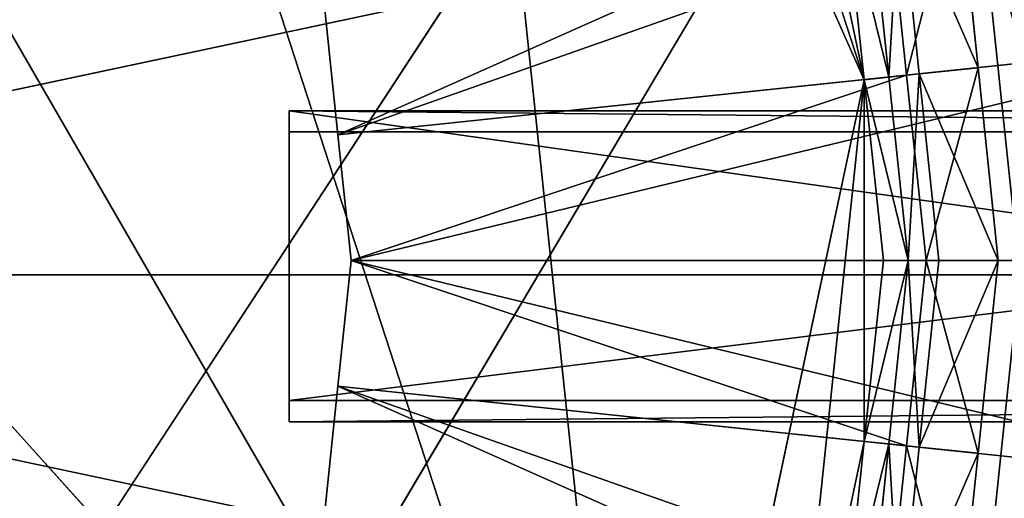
# Model space of a CAD drawing. Extents: x 0 to 22.9, y 0 to 20.5.
# Tile 220 of 233: x 18.5 to 19.5, y 14.7 to 15.2. Entities that reach past the tile are written whole.
import ezdxf

# ---------------------------------------------------------------- set-up
doc = ezdxf.new("R2010")
doc.units = 0
doc.header["$MEASUREMENT"] = 0
doc.layers.get('0').update_dxf_attribs({"color": 13, "linetype": 'CONTINUOUS'})
for name, color, linetype in [('CAST_IRON_-_PLATES_4', 27, 'CONTINUOUS'), ('GALVANIZED_METAL', 252, 'CONTINUOUS'), ('STAINLESS_STEEL', 251, 'CONTINUOUS')]:
    doc.layers.add(name, color=color, linetype=linetype)

# ---------------------------------------------------------------- blocks, each defined once
blk = doc.blocks.new('NGM5458UC_TRADECAD_DXF')
at = {"layer": 'CAST_IRON_-_PLATES_4', "color": 0}
for p, q in [((19.4397, 15.3431, 3.2708), (17.5786, 14.9475, 3.2708)), ((19.4397, 15.3431, 3.2708), (17.5786, 14.9475, 3.2708)), ((19.4397, 15.3431, 3.2708), (19.4812, 14.9475, 3.2708)), ((19.4397, 15.3431, 3.2708), (19.4812, 14.9475, 3.2708)), ((18.7403, 14.7982, 3.7472), (18.7403, 15.114, 3.7472)), ((18.7403, 15.0926, 4.0797), (18.7403, 15.114, 3.7472)), ((18.7403, 15.114, 3.7472), (20.9745, 15.114, 3.6679)), ((18.7403, 14.7982, 3.7472), (18.7403, 15.114, 3.7472)), ((18.7403, 15.114, 3.7472), (20.9745, 15.114, 3.6679)), ((18.7403, 15.0926, 4.0797), (18.7403, 15.114, 3.7472)), ((18.7403, 14.8198, 4.0797), (18.7403, 15.0926, 4.0797)), ((20.9374, 15.0926, 4.0797), (18.7403, 15.0926, 4.0797)), ((18.7403, 14.8198, 4.0797), (18.7403, 15.0926, 4.0797)), ((20.9374, 15.0926, 4.0797), (18.7403, 15.0926, 4.0797)), ((19.4397, 14.5519, 3.2708), (17.5786, 14.9475, 3.2708)), ((17.5786, 14.9475, 3.2708), (19.4812, 14.9475, 3.2708)), ((19.4397, 14.5519, 3.2708), (17.5786, 14.9475, 3.2708)), ((17.5786, 14.9475, 3.2708), (19.4812, 14.9475, 3.2708)), ((19.4812, 14.9475, 3.2708), (19.4397, 14.5519, 3.2708)), ((19.4812, 14.9475, 3.2708), (19.4397, 14.5519, 3.2708)), ((20.9374, 14.8198, 4.0797), (18.7403, 14.8198, 4.0797)), ((18.7403, 14.8198, 4.0797), (18.7403, 14.7982, 3.7472)), ((20.9374, 14.8198, 4.0797), (18.7403, 14.8198, 4.0797)), ((18.7403, 14.8198, 4.0797), (18.7403, 14.7982, 3.7472)), ((20.9745, 14.7982, 3.6679), (18.7403, 14.7982, 3.7472)), ((20.9745, 14.7982, 3.6679), (18.7403, 14.7982, 3.7472))]:
    blk.add_line(p, q, dxfattribs=at)
at = {"layer": 'STAINLESS_STEEL', "color": 0}
for p, q in [((12.5652, 4.0947, 1.9807), (21.6292, 19.3988, 1.9807)), ((12.5652, 4.0947, 1.9807), (21.6292, 19.3988, 1.9807)), ((19.0979, 14.0842, 3.143), (16.8635, 16.5658, 3.143)), ((19.0979, 14.0842, 3.143), (16.8635, 16.5658, 3.143)), ((18.2916, 16.5658, 3.143), (19.0979, 14.0842, 3.143)), ((18.2916, 16.5658, 3.143), (19.0979, 14.0842, 3.143)), ((18.8822, 16.1367, 3.143), (19.3235, 15.1455, 3.143)), ((18.8822, 16.1367, 3.143), (19.3235, 15.1455, 3.143)), ((19.3235, 15.1455, 3.143), (19.2472, 15.5045, 3.143)), ((19.3235, 15.1455, 3.143), (19.2472, 15.5045, 3.143)), ((19.4183, 15.3533, 2.6043), (19.4389, 15.1577, 2.6043)), ((19.4183, 15.3533, 2.6043), (19.4389, 15.1577, 2.6043)), ((19.3594, 15.3408, 2.9088), (19.3793, 15.1514, 2.9088)), ((19.3594, 15.3408, 2.9088), (19.3793, 15.1514, 2.9088)), ((19.3483, 15.1481, 2.9088), (19.3288, 15.3343, 2.9088)), ((19.3483, 15.1481, 2.9088), (19.3288, 15.3343, 2.9088)), ((19.3483, 15.1481, 2.9767), (19.3288, 15.3343, 2.9767)), ((19.3483, 15.1481, 2.9767), (19.3288, 15.3343, 2.9767)), ((19.3664, 15.15, 2.5488), (19.3466, 15.338, 2.5488)), ((19.3664, 15.15, 2.5488), (19.3466, 15.338, 2.5488)), ((19.3235, 15.1455, 3.143), (19.3042, 15.329, 3.143)), ((19.3235, 15.1455, 3.143), (19.3042, 15.329, 3.143)), ((18.7896, 15.0894, 2.3976), (18.7763, 15.2168, 2.3976)), ((18.7763, 15.2168, 2.5309), (18.7896, 15.0894, 2.5309)), ((18.7896, 15.0894, 2.3976), (18.7763, 15.2168, 2.3976)), ((18.7763, 15.2168, 2.5309), (18.7896, 15.0894, 2.5309)), ((18.7896, 15.0894, 2.3976), (19.7453, 15.1899, 2.3976)), ((18.7896, 15.0894, 2.3976), (19.7453, 15.1899, 2.3976)), ((19.3664, 15.15, 2.5488), (18.7896, 15.0894, 2.5309)), ((19.3664, 15.15, 2.5488), (18.7896, 15.0894, 2.5309)), ((19.3483, 15.1481, 2.9088), (19.3793, 15.1514, 2.9088)), ((19.3483, 15.1481, 2.9088), (19.3793, 15.1514, 2.9088)), ((19.3664, 15.15, 2.5488), (19.4389, 15.1577, 2.6043)), ((19.3664, 15.15, 2.5488), (19.4389, 15.1577, 2.6043)), ((19.3861, 14.962, 2.5488), (19.3664, 15.15, 2.5488)), ((19.3861, 14.962, 2.5488), (19.3664, 15.15, 2.5488)), ((19.4389, 15.1577, 2.6043), (19.3793, 15.1514, 2.9088)), ((19.4389, 15.1577, 2.6043), (19.3793, 15.1514, 2.9088)), ((19.3793, 15.1514, 2.9088), (19.3992, 14.962, 2.9088)), ((19.3793, 15.1514, 2.9088), (19.3992, 14.962, 2.9088)), ((19.4389, 15.1577, 2.6043), (19.4594, 14.962, 2.6043)), ((19.4389, 15.1577, 2.6043), (19.4594, 14.962, 2.6043)), ((19.3235, 15.1455, 3.143), (19.0979, 14.0842, 3.143)), ((19.3235, 15.1455, 3.143), (19.0979, 14.0842, 3.143)), ((19.3235, 15.1455, 3.143), (19.3483, 15.1481, 2.9767)), ((19.3235, 15.1455, 3.143), (19.3483, 15.1481, 2.9767)), ((19.3428, 14.962, 3.143), (19.3235, 15.1455, 3.143)), ((19.3428, 14.962, 3.143), (19.3235, 15.1455, 3.143)), ((19.3235, 14.7785, 3.143), (19.3235, 15.1455, 3.143)), ((19.3235, 14.7785, 3.143), (19.3235, 15.1455, 3.143)), ((19.3483, 15.1481, 2.9088), (19.3679, 14.962, 2.9088)), ((19.3679, 14.962, 2.9767), (19.3483, 15.1481, 2.9767)), ((19.3483, 15.1481, 2.9767), (19.3483, 15.1481, 2.9088)), ((19.3483, 15.1481, 2.9088), (19.3679, 14.962, 2.9088)), ((19.3483, 15.1481, 2.9767), (19.3483, 15.1481, 2.9088)), ((19.3679, 14.962, 2.9767), (19.3483, 15.1481, 2.9767)), ((18.803, 14.962, 2.3976), (18.7896, 15.0894, 2.3976)), ((18.7896, 15.0894, 2.5309), (18.803, 14.962, 2.5309)), ((18.7896, 15.0894, 2.5309), (18.7896, 15.0894, 2.3976)), ((18.803, 14.962, 2.3976), (18.7896, 15.0894, 2.3976)), ((18.7896, 15.0894, 2.5309), (18.803, 14.962, 2.5309)), ((18.7896, 15.0894, 2.5309), (18.7896, 15.0894, 2.3976)), ((18.7896, 14.8346, 2.3976), (18.803, 14.962, 2.3976)), ((18.803, 14.962, 2.5309), (18.7896, 14.8346, 2.5309)), ((18.7896, 14.8346, 2.3976), (18.803, 14.962, 2.3976)), ((18.803, 14.962, 2.5309), (18.7896, 14.8346, 2.5309)), ((18.803, 14.962, 2.3976), (19.7692, 14.962, 2.3976)), ((18.803, 14.962, 2.3976), (19.7692, 14.962, 2.3976)), ((19.3861, 14.962, 2.5488), (18.803, 14.962, 2.5309)), ((19.3861, 14.962, 2.5488), (18.803, 14.962, 2.5309)), ((18.803, 14.962, 2.5309), (18.803, 14.962, 2.3976)), ((18.803, 14.962, 2.5309), (18.803, 14.962, 2.3976)), ((19.3235, 14.7785, 3.143), (19.3428, 14.962, 3.143)), ((19.3235, 14.7785, 3.143), (19.3428, 14.962, 3.143)), ((19.3428, 14.962, 3.143), (19.3679, 14.962, 2.9767)), ((19.3428, 14.962, 3.143), (19.3679, 14.962, 2.9767)), ((19.3679, 14.962, 2.9088), (19.3483, 14.7759, 2.9088)), ((19.3483, 14.7759, 2.9767), (19.3679, 14.962, 2.9767)), ((19.3679, 14.962, 2.9088), (19.3483, 14.7759, 2.9088)), ((19.3483, 14.7759, 2.9767), (19.3679, 14.962, 2.9767)), ((19.3664, 14.774, 2.5488), (19.3861, 14.962, 2.5488)), ((19.3664, 14.774, 2.5488), (19.3861, 14.962, 2.5488)), ((19.3679, 14.962, 2.9088), (19.3679, 14.962, 2.9767)), ((19.3679, 14.962, 2.9088), (19.3679, 14.962, 2.9767)), ((19.3992, 14.962, 2.9088), (19.3679, 14.962, 2.9088)), ((19.3992, 14.962, 2.9088), (19.3679, 14.962, 2.9088)), ((19.3992, 14.962, 2.9088), (19.3793, 14.7727, 2.9088)), ((19.3992, 14.962, 2.9088), (19.3793, 14.7727, 2.9088)), ((19.3861, 14.962, 2.5488), (19.4594, 14.962, 2.6043)), ((19.3861, 14.962, 2.5488), (19.4594, 14.962, 2.6043)), ((19.3992, 14.962, 2.9088), (19.4594, 14.962, 2.6043)), ((19.3992, 14.962, 2.9088), (19.4594, 14.962, 2.6043)), ((19.4594, 14.962, 2.6043), (19.4389, 14.7664, 2.6043)), ((19.4594, 14.962, 2.6043), (19.4389, 14.7664, 2.6043)), ((18.7763, 14.7072, 2.3976), (18.7896, 14.8346, 2.3976)), ((18.7896, 14.8346, 2.5309), (18.7763, 14.7072, 2.5309)), ((18.7763, 14.7072, 2.3976), (18.7896, 14.8346, 2.3976)), ((18.7896, 14.8346, 2.5309), (18.7763, 14.7072, 2.5309)), ((18.7896, 14.8346, 2.3976), (19.7453, 14.7342, 2.3976)), ((18.7896, 14.8346, 2.3976), (19.7453, 14.7342, 2.3976)), ((19.3664, 14.774, 2.5488), (18.7896, 14.8346, 2.5309)), ((19.3664, 14.774, 2.5488), (18.7896, 14.8346, 2.5309)), ((18.7896, 14.8346, 2.5309), (18.7896, 14.8346, 2.3976)), ((18.7896, 14.8346, 2.5309), (18.7896, 14.8346, 2.3976)), ((19.2472, 14.4195, 3.143), (19.3235, 14.7785, 3.143)), ((19.2472, 14.4195, 3.143), (19.3235, 14.7785, 3.143)), ((19.3042, 14.595, 3.143), (19.3235, 14.7785, 3.143)), ((19.3042, 14.595, 3.143), (19.3235, 14.7785, 3.143)), ((19.3235, 14.7785, 3.143), (19.3483, 14.7759, 2.9767)), ((19.3235, 14.7785, 3.143), (19.3483, 14.7759, 2.9767)), ((19.3483, 14.7759, 2.9088), (19.3288, 14.5898, 2.9088)), ((19.3288, 14.5898, 2.9767), (19.3483, 14.7759, 2.9767)), ((19.3483, 14.7759, 2.9088), (19.3288, 14.5898, 2.9088)), ((19.3288, 14.5898, 2.9767), (19.3483, 14.7759, 2.9767)), ((19.3466, 14.586, 2.5488), (19.3664, 14.774, 2.5488)), ((19.3466, 14.586, 2.5488), (19.3664, 14.774, 2.5488)), ((19.3483, 14.7759, 2.9088), (19.3483, 14.7759, 2.9767)), ((19.3483, 14.7759, 2.9088), (19.3483, 14.7759, 2.9767)), ((19.3793, 14.7727, 2.9088), (19.3483, 14.7759, 2.9088)), ((19.3793, 14.7727, 2.9088), (19.3483, 14.7759, 2.9088)), ((19.3793, 14.7727, 2.9088), (19.3594, 14.5833, 2.9088)), ((19.3793, 14.7727, 2.9088), (19.3594, 14.5833, 2.9088)), ((19.4389, 14.7664, 2.6043), (19.3664, 14.774, 2.5488)), ((19.4389, 14.7664, 2.6043), (19.3664, 14.774, 2.5488)), ((19.4389, 14.7664, 2.6043), (19.3793, 14.7727, 2.9088)), ((19.4389, 14.7664, 2.6043), (19.3793, 14.7727, 2.9088)), ((19.4389, 14.7664, 2.6043), (19.4183, 14.5708, 2.6043)), ((19.4389, 14.7664, 2.6043), (19.4183, 14.5708, 2.6043))]:
    blk.add_line(p, q, dxfattribs=at)
at = {"layer": 'CAST_IRON_-_PLATES_4', "color": 0}
mesh = blk.add_polyface(dxfattribs=at)
corners = [(18.5299, 16.5953, 3.2708), (17.5786, 14.9475, 3.2708), (18.1665, 16.7571, 3.2708)]
mesh.append_faces([[corners[k] for k in face] for face in [(0, 1, 2)]], dxfattribs={"color": 0})
mesh = blk.add_polyface(dxfattribs=at)
corners = [(18.8517, 16.3615, 3.2708), (17.5786, 14.9475, 3.2708), (18.5299, 16.5953, 3.2708)]
mesh.append_faces([[corners[k] for k in face] for face in [(0, 1, 2)]], dxfattribs={"color": 0})
mesh = blk.add_polyface(dxfattribs=at)
corners = [(19.1179, 16.0659, 3.2708), (17.5786, 14.9475, 3.2708), (18.8517, 16.3615, 3.2708)]
mesh.append_faces([[corners[k] for k in face] for face in [(0, 1, 2)]], dxfattribs={"color": 0})
mesh = blk.add_polyface(dxfattribs=at)
corners = [(19.3167, 15.7214, 3.2708), (17.5786, 14.9475, 3.2708), (19.1179, 16.0659, 3.2708)]
mesh.append_faces([[corners[k] for k in face] for face in [(0, 1, 2)]], dxfattribs={"color": 0})
mesh = blk.add_polyface(dxfattribs=at)
corners = [(19.4397, 15.3431, 3.2708), (17.5786, 14.9475, 3.2708), (19.3167, 15.7214, 3.2708)]
mesh.append_faces([[corners[k] for k in face] for face in [(0, 1, 2)]], dxfattribs={"color": 0})
mesh = blk.add_polyface(dxfattribs=at)
corners = [(19.4397, 15.3431, 3.2708), (19.5398, 14.9475, 3.21), (19.4812, 14.9475, 3.2708), (19.4969, 15.3553, 3.21)]
mesh.append_faces([[corners[k] for k in face] for face in [(0, 1, 2), (1, 0, 3)]], dxfattribs={"vtx0": -1, "color": 0})
mesh = blk.add_polyface(dxfattribs=at)
corners = [(19.4812, 14.9475, 3.2708), (17.5786, 14.9475, 3.2708), (19.4397, 15.3431, 3.2708)]
mesh.append_faces([[corners[k] for k in face] for face in [(0, 1, 2)]], dxfattribs={"color": 0})
mesh = blk.add_polyface(dxfattribs=at)
corners = [(18.7403, 15.114, 3.7472), (18.7403, 14.8198, 4.0797), (18.7403, 14.7982, 3.7472), (18.7403, 15.0926, 4.0797)]
mesh.append_faces([[corners[k] for k in face] for face in [(0, 1, 2), (1, 0, 3)]], dxfattribs={"vtx0": -1, "color": 0})
mesh = blk.add_polyface(dxfattribs=at)
corners = [(20.9745, 14.7982, 3.6679), (18.7403, 15.114, 3.7472), (18.7403, 14.7982, 3.7472), (20.9745, 15.114, 3.6679)]
mesh.append_faces([[corners[k] for k in face] for face in [(0, 1, 2), (1, 0, 3)]], dxfattribs={"vtx0": -1, "color": 0})
mesh = blk.add_polyface(dxfattribs=at)
corners = [(20.9374, 15.0926, 4.0797), (18.7403, 15.114, 3.7472), (20.9745, 15.114, 3.6679)]
mesh.append_faces([[corners[k] for k in face] for face in [(0, 1, 2)]], dxfattribs={"color": 0})
mesh = blk.add_polyface(dxfattribs=at)
corners = [(18.7403, 15.0926, 4.0797), (18.7403, 15.114, 3.7472), (20.9374, 15.0926, 4.0797)]
mesh.append_faces([[corners[k] for k in face] for face in [(0, 1, 2)]], dxfattribs={"color": 0})
mesh = blk.add_polyface(dxfattribs=at)
corners = [(20.9374, 15.0926, 4.0797), (18.7403, 14.8198, 4.0797), (18.7403, 15.0926, 4.0797), (20.9374, 14.8198, 4.0797)]
mesh.append_faces([[corners[k] for k in face] for face in [(0, 1, 2), (1, 0, 3)]], dxfattribs={"vtx0": -1, "color": 0})
mesh = blk.add_polyface(dxfattribs=at)
corners = [(19.4812, 14.9475, 3.2708), (19.4397, 14.5519, 3.2708), (17.5786, 14.9475, 3.2708)]
mesh.append_faces([[corners[k] for k in face] for face in [(0, 1, 2)]], dxfattribs={"color": 0})
mesh = blk.add_polyface(dxfattribs=at)
corners = [(19.4397, 14.5519, 3.2708), (19.3167, 14.1736, 3.2708), (17.5786, 14.9475, 3.2708)]
mesh.append_faces([[corners[k] for k in face] for face in [(0, 1, 2)]], dxfattribs={"color": 0})
mesh = blk.add_polyface(dxfattribs=at)
corners = [(19.3167, 14.1736, 3.2708), (19.1179, 13.8292, 3.2708), (17.5786, 14.9475, 3.2708)]
mesh.append_faces([[corners[k] for k in face] for face in [(0, 1, 2)]], dxfattribs={"color": 0})
mesh = blk.add_polyface(dxfattribs=at)
corners = [(19.1179, 13.8292, 3.2708), (18.8517, 13.5336, 3.2708), (17.5786, 14.9475, 3.2708)]
mesh.append_faces([[corners[k] for k in face] for face in [(0, 1, 2)]], dxfattribs={"color": 0})
mesh = blk.add_polyface(dxfattribs=at)
corners = [(18.8517, 13.5336, 3.2708), (18.5299, 13.2998, 3.2708), (17.5786, 14.9475, 3.2708)]
mesh.append_faces([[corners[k] for k in face] for face in [(0, 1, 2)]], dxfattribs={"color": 0})
mesh = blk.add_polyface(dxfattribs=at)
corners = [(18.5299, 13.2998, 3.2708), (18.1665, 13.138, 3.2708), (17.5786, 14.9475, 3.2708)]
mesh.append_faces([[corners[k] for k in face] for face in [(0, 1, 2)]], dxfattribs={"color": 0})
mesh = blk.add_polyface(dxfattribs=at)
corners = [(19.4397, 14.5519, 3.2708), (19.5398, 14.9475, 3.21), (19.4969, 14.5398, 3.21), (19.4812, 14.9475, 3.2708)]
mesh.append_faces([[corners[k] for k in face] for face in [(0, 1, 2), (1, 0, 3)]], dxfattribs={"vtx0": -1, "color": 0})
mesh = blk.add_polyface(dxfattribs=at)
corners = [(20.9374, 14.8198, 4.0797), (20.9745, 14.7982, 3.6679), (18.7403, 14.7982, 3.7472)]
mesh.append_faces([[corners[k] for k in face] for face in [(0, 1, 2)]], dxfattribs={"color": 0})
mesh = blk.add_polyface(dxfattribs=at)
corners = [(20.9374, 14.8198, 4.0797), (18.7403, 14.7982, 3.7472), (18.7403, 14.8198, 4.0797)]
mesh.append_faces([[corners[k] for k in face] for face in [(0, 1, 2)]], dxfattribs={"color": 0})
at = {"layer": 'GALVANIZED_METAL', "color": 0}
mesh = blk.add_polyface(dxfattribs=at)
corners = [(22.2899, 0.579), (0.6671, 18.884), (0.6671, 0.9145), (22.2899, 18.884)]
mesh.append_faces([[corners[k] for k in face] for face in [(0, 1, 2), (1, 0, 3)]], dxfattribs={"vtx0": -1, "color": 0})
at = {"layer": 'STAINLESS_STEEL', "color": 0}
mesh = blk.add_polyface(dxfattribs=at)
corners = [(21.6292, 19.3988, 1.9807), (11.9903, 4.6529, 1.9807), (11.9903, 19.3993, 1.9807), (12.5652, 4.0947, 1.9807)]
mesh.append_faces([[corners[k] for k in face] for face in [(0, 1, 2), (1, 0, 3)]], dxfattribs={"vtx0": -1, "color": 0})
mesh = blk.add_polyface(dxfattribs=at)
corners = [(21.6292, 4.0947, 1.9807), (12.5652, 4.0947, 1.9807), (21.6292, 19.3988, 1.9807)]
mesh.append_faces([[corners[k] for k in face] for face in [(0, 1, 2)]], dxfattribs={"color": 0})
mesh = blk.add_polyface(dxfattribs=at)
corners = [(17.5776, 16.7176, 3.143), (19.0979, 14.0842, 3.143), (16.8635, 16.5658, 3.143), (18.2916, 16.5658, 3.143)]
mesh.append_faces([[corners[k] for k in face] for face in [(0, 1, 2), (1, 0, 3)]], dxfattribs={"vtx0": -1, "color": 0})
mesh = blk.add_polyface(dxfattribs=at)
corners = [(16.8635, 16.5658, 3.143), (18.8822, 13.7873, 3.143), (16.2729, 16.1367, 3.143), (19.0979, 14.0842, 3.143)]
mesh.append_faces([[corners[k] for k in face] for face in [(0, 1, 2), (1, 0, 3)]], dxfattribs={"vtx0": -1, "color": 0})
mesh = blk.add_polyface(dxfattribs=at)
corners = [(18.8822, 16.1367, 3.143), (19.0979, 14.0842, 3.143), (18.2916, 16.5658, 3.143), (19.3235, 15.1455, 3.143)]
mesh.append_faces([[corners[k] for k in face] for face in [(0, 1, 2), (1, 0, 3)]], dxfattribs={"vtx0": -1, "color": 0})
mesh = blk.add_polyface(dxfattribs=at)
corners = [(18.8822, 13.7873, 3.143), (17.5776, 13.2065, 3.143), (16.2729, 16.1367, 3.143), (18.2916, 13.3582, 3.143)]
mesh.append_faces([[corners[k] for k in face] for face in [(0, 1, 2), (1, 0, 3)]], dxfattribs={"vtx0": -1, "color": 0})
mesh = blk.add_polyface(dxfattribs=at)
corners = [(19.0979, 15.8398, 3.143), (19.3235, 15.1455, 3.143), (18.8822, 16.1367, 3.143), (19.2472, 15.5045, 3.143)]
mesh.append_faces([[corners[k] for k in face] for face in [(0, 1, 2), (1, 0, 3)]], dxfattribs={"vtx0": -1, "color": 0})
mesh = blk.add_polyface(dxfattribs=at)
corners = [(19.3235, 15.1455, 3.143), (19.2472, 15.5045, 3.143), (19.3042, 15.329, 3.143)]
mesh.append_faces([[corners[k] for k in face] for face in [(0, 1, 2)]], dxfattribs={"color": 0})
mesh = blk.add_polyface(dxfattribs=at)
corners = [(19.7213, 15.4177, 2.3976), (18.7896, 15.0894, 2.3976), (18.7763, 15.2168, 2.3976), (19.7453, 15.1899, 2.3976)]
mesh.append_faces([[corners[k] for k in face] for face in [(0, 1, 2), (1, 0, 3)]], dxfattribs={"vtx0": -1, "color": 0})
mesh = blk.add_polyface(dxfattribs=at)
corners = [(19.3664, 15.15, 2.5488), (19.4183, 15.3533, 2.6043), (19.3466, 15.338, 2.5488), (19.4389, 15.1577, 2.6043)]
mesh.append_faces([[corners[k] for k in face] for face in [(0, 1, 2), (1, 0, 3)]], dxfattribs={"vtx0": -1, "color": 0})
mesh = blk.add_polyface(dxfattribs=at)
corners = [(19.3594, 15.3408, 2.9088), (19.4389, 15.1577, 2.6043), (19.3793, 15.1514, 2.9088), (19.4183, 15.3533, 2.6043)]
mesh.append_faces([[corners[k] for k in face] for face in [(0, 1, 2), (1, 0, 3)]], dxfattribs={"vtx0": -1, "color": 0})
mesh = blk.add_polyface(dxfattribs=at)
corners = [(19.3594, 15.3408, 2.9088), (19.3483, 15.1481, 2.9088), (19.3288, 15.3343, 2.9088), (19.3793, 15.1514, 2.9088)]
mesh.append_faces([[corners[k] for k in face] for face in [(0, 1, 2), (1, 0, 3)]], dxfattribs={"vtx0": -1, "color": 0})
mesh = blk.add_polyface(dxfattribs=at)
corners = [(18.7896, 15.0894, 2.5309), (19.3466, 15.338, 2.5488), (18.7763, 15.2168, 2.5309), (19.3664, 15.15, 2.5488)]
mesh.append_faces([[corners[k] for k in face] for face in [(0, 1, 2), (1, 0, 3)]], dxfattribs={"vtx0": -1, "color": 0})
mesh = blk.add_polyface(dxfattribs=at)
corners = [(19.3042, 15.329, 3.143), (19.3483, 15.1481, 2.9767), (19.3235, 15.1455, 3.143), (19.3288, 15.3343, 2.9767)]
mesh.append_faces([[corners[k] for k in face] for face in [(0, 1, 2), (1, 0, 3)]], dxfattribs={"vtx0": -1, "color": 0})
mesh = blk.add_polyface(dxfattribs=at)
corners = [(19.3288, 15.3343, 2.9767), (19.3483, 15.1481, 2.9088), (19.3483, 15.1481, 2.9767), (19.3288, 15.3343, 2.9088)]
mesh.append_faces([[corners[k] for k in face] for face in [(0, 1, 2), (1, 0, 3)]], dxfattribs={"vtx0": -1, "color": 0})
mesh = blk.add_polyface(dxfattribs=at)
corners = [(18.7763, 15.2168, 2.5309), (18.7896, 15.0894, 2.3976), (18.7896, 15.0894, 2.5309), (18.7763, 15.2168, 2.3976)]
mesh.append_faces([[corners[k] for k in face] for face in [(0, 1, 2), (1, 0, 3)]], dxfattribs={"vtx0": -1, "color": 0})
mesh = blk.add_polyface(dxfattribs=at)
corners = [(19.7453, 15.1899, 2.3976), (18.803, 14.962, 2.3976), (18.7896, 15.0894, 2.3976), (19.7692, 14.962, 2.3976)]
mesh.append_faces([[corners[k] for k in face] for face in [(0, 1, 2), (1, 0, 3)]], dxfattribs={"vtx0": -1, "color": 0})
mesh = blk.add_polyface(dxfattribs=at)
corners = [(18.803, 14.962, 2.5309), (19.3664, 15.15, 2.5488), (18.7896, 15.0894, 2.5309), (19.3861, 14.962, 2.5488)]
mesh.append_faces([[corners[k] for k in face] for face in [(0, 1, 2), (1, 0, 3)]], dxfattribs={"vtx0": -1, "color": 0})
mesh = blk.add_polyface(dxfattribs=at)
corners = [(19.3793, 15.1514, 2.9088), (19.3679, 14.962, 2.9088), (19.3483, 15.1481, 2.9088), (19.3992, 14.962, 2.9088)]
mesh.append_faces([[corners[k] for k in face] for face in [(0, 1, 2), (1, 0, 3)]], dxfattribs={"vtx0": -1, "color": 0})
mesh = blk.add_polyface(dxfattribs=at)
corners = [(19.3861, 14.962, 2.5488), (19.4389, 15.1577, 2.6043), (19.3664, 15.15, 2.5488), (19.4594, 14.962, 2.6043)]
mesh.append_faces([[corners[k] for k in face] for face in [(0, 1, 2), (1, 0, 3)]], dxfattribs={"vtx0": -1, "color": 0})
mesh = blk.add_polyface(dxfattribs=at)
corners = [(19.3793, 15.1514, 2.9088), (19.4594, 14.962, 2.6043), (19.3992, 14.962, 2.9088), (19.4389, 15.1577, 2.6043)]
mesh.append_faces([[corners[k] for k in face] for face in [(0, 1, 2), (1, 0, 3)]], dxfattribs={"vtx0": -1, "color": 0})
mesh = blk.add_polyface(dxfattribs=at)
corners = [(19.3235, 15.1455, 3.143), (19.2472, 14.4195, 3.143), (19.0979, 14.0842, 3.143), (19.3235, 14.7785, 3.143)]
mesh.append_faces([[corners[k] for k in face] for face in [(0, 1, 2), (1, 0, 3)]], dxfattribs={"vtx0": -1, "color": 0})
mesh = blk.add_polyface(dxfattribs=at)
corners = [(19.3235, 15.1455, 3.143), (19.3679, 14.962, 2.9767), (19.3428, 14.962, 3.143), (19.3483, 15.1481, 2.9767)]
mesh.append_faces([[corners[k] for k in face] for face in [(0, 1, 2), (1, 0, 3)]], dxfattribs={"vtx0": -1, "color": 0})
mesh = blk.add_polyface(dxfattribs=at)
corners = [(19.3428, 14.962, 3.143), (19.3235, 14.7785, 3.143), (19.3235, 15.1455, 3.143)]
mesh.append_faces([[corners[k] for k in face] for face in [(0, 1, 2)]], dxfattribs={"color": 0})
mesh = blk.add_polyface(dxfattribs=at)
corners = [(19.3483, 15.1481, 2.9767), (19.3679, 14.962, 2.9088), (19.3679, 14.962, 2.9767), (19.3483, 15.1481, 2.9088)]
mesh.append_faces([[corners[k] for k in face] for face in [(0, 1, 2), (1, 0, 3)]], dxfattribs={"vtx0": -1, "color": 0})
mesh = blk.add_polyface(dxfattribs=at)
corners = [(18.7896, 15.0894, 2.5309), (18.803, 14.962, 2.3976), (18.803, 14.962, 2.5309), (18.7896, 15.0894, 2.3976)]
mesh.append_faces([[corners[k] for k in face] for face in [(0, 1, 2), (1, 0, 3)]], dxfattribs={"vtx0": -1, "color": 0})
mesh = blk.add_polyface(dxfattribs=at)
corners = [(18.803, 14.962, 2.3976), (19.7453, 14.7342, 2.3976), (18.7896, 14.8346, 2.3976), (19.7692, 14.962, 2.3976)]
mesh.append_faces([[corners[k] for k in face] for face in [(0, 1, 2), (1, 0, 3)]], dxfattribs={"vtx0": -1, "color": 0})
mesh = blk.add_polyface(dxfattribs=at)
corners = [(19.3664, 14.774, 2.5488), (18.803, 14.962, 2.5309), (18.7896, 14.8346, 2.5309), (19.3861, 14.962, 2.5488)]
mesh.append_faces([[corners[k] for k in face] for face in [(0, 1, 2), (1, 0, 3)]], dxfattribs={"vtx0": -1, "color": 0})
mesh = blk.add_polyface(dxfattribs=at)
corners = [(18.803, 14.962, 2.5309), (18.7896, 14.8346, 2.3976), (18.7896, 14.8346, 2.5309), (18.803, 14.962, 2.3976)]
mesh.append_faces([[corners[k] for k in face] for face in [(0, 1, 2), (1, 0, 3)]], dxfattribs={"vtx0": -1, "color": 0})
mesh = blk.add_polyface(dxfattribs=at)
corners = [(19.3235, 14.7785, 3.143), (19.3679, 14.962, 2.9767), (19.3483, 14.7759, 2.9767), (19.3428, 14.962, 3.143)]
mesh.append_faces([[corners[k] for k in face] for face in [(0, 1, 2), (1, 0, 3)]], dxfattribs={"vtx0": -1, "color": 0})
mesh = blk.add_polyface(dxfattribs=at)
corners = [(19.3679, 14.962, 2.9767), (19.3483, 14.7759, 2.9088), (19.3483, 14.7759, 2.9767), (19.3679, 14.962, 2.9088)]
mesh.append_faces([[corners[k] for k in face] for face in [(0, 1, 2), (1, 0, 3)]], dxfattribs={"vtx0": -1, "color": 0})
mesh = blk.add_polyface(dxfattribs=at)
corners = [(19.3679, 14.962, 2.9088), (19.3793, 14.7727, 2.9088), (19.3483, 14.7759, 2.9088), (19.3992, 14.962, 2.9088)]
mesh.append_faces([[corners[k] for k in face] for face in [(0, 1, 2), (1, 0, 3)]], dxfattribs={"vtx0": -1, "color": 0})
mesh = blk.add_polyface(dxfattribs=at)
corners = [(19.4389, 14.7664, 2.6043), (19.3861, 14.962, 2.5488), (19.3664, 14.774, 2.5488), (19.4594, 14.962, 2.6043)]
mesh.append_faces([[corners[k] for k in face] for face in [(0, 1, 2), (1, 0, 3)]], dxfattribs={"vtx0": -1, "color": 0})
mesh = blk.add_polyface(dxfattribs=at)
corners = [(19.3793, 14.7727, 2.9088), (19.4594, 14.962, 2.6043), (19.4389, 14.7664, 2.6043), (19.3992, 14.962, 2.9088)]
mesh.append_faces([[corners[k] for k in face] for face in [(0, 1, 2), (1, 0, 3)]], dxfattribs={"vtx0": -1, "color": 0})
mesh = blk.add_polyface(dxfattribs=at)
corners = [(18.7896, 14.8346, 2.3976), (19.7213, 14.5064, 2.3976), (18.7763, 14.7072, 2.3976), (19.7453, 14.7342, 2.3976)]
mesh.append_faces([[corners[k] for k in face] for face in [(0, 1, 2), (1, 0, 3)]], dxfattribs={"vtx0": -1, "color": 0})
mesh = blk.add_polyface(dxfattribs=at)
corners = [(19.3466, 14.586, 2.5488), (18.7896, 14.8346, 2.5309), (18.7763, 14.7072, 2.5309), (19.3664, 14.774, 2.5488)]
mesh.append_faces([[corners[k] for k in face] for face in [(0, 1, 2), (1, 0, 3)]], dxfattribs={"vtx0": -1, "color": 0})
mesh = blk.add_polyface(dxfattribs=at)
corners = [(18.7896, 14.8346, 2.5309), (18.7763, 14.7072, 2.3976), (18.7763, 14.7072, 2.5309), (18.7896, 14.8346, 2.3976)]
mesh.append_faces([[corners[k] for k in face] for face in [(0, 1, 2), (1, 0, 3)]], dxfattribs={"vtx0": -1, "color": 0})
mesh = blk.add_polyface(dxfattribs=at)
corners = [(19.3235, 14.7785, 3.143), (19.3042, 14.595, 3.143), (19.2472, 14.4195, 3.143)]
mesh.append_faces([[corners[k] for k in face] for face in [(0, 1, 2)]], dxfattribs={"color": 0})
mesh = blk.add_polyface(dxfattribs=at)
corners = [(19.3042, 14.595, 3.143), (19.3483, 14.7759, 2.9767), (19.3288, 14.5898, 2.9767), (19.3235, 14.7785, 3.143)]
mesh.append_faces([[corners[k] for k in face] for face in [(0, 1, 2), (1, 0, 3)]], dxfattribs={"vtx0": -1, "color": 0})
mesh = blk.add_polyface(dxfattribs=at)
corners = [(19.3483, 14.7759, 2.9767), (19.3288, 14.5898, 2.9088), (19.3288, 14.5898, 2.9767), (19.3483, 14.7759, 2.9088)]
mesh.append_faces([[corners[k] for k in face] for face in [(0, 1, 2), (1, 0, 3)]], dxfattribs={"vtx0": -1, "color": 0})
mesh = blk.add_polyface(dxfattribs=at)
corners = [(19.3483, 14.7759, 2.9088), (19.3594, 14.5833, 2.9088), (19.3288, 14.5898, 2.9088), (19.3793, 14.7727, 2.9088)]
mesh.append_faces([[corners[k] for k in face] for face in [(0, 1, 2), (1, 0, 3)]], dxfattribs={"vtx0": -1, "color": 0})
mesh = blk.add_polyface(dxfattribs=at)
corners = [(19.4183, 14.5708, 2.6043), (19.3664, 14.774, 2.5488), (19.3466, 14.586, 2.5488), (19.4389, 14.7664, 2.6043)]
mesh.append_faces([[corners[k] for k in face] for face in [(0, 1, 2), (1, 0, 3)]], dxfattribs={"vtx0": -1, "color": 0})
mesh = blk.add_polyface(dxfattribs=at)
corners = [(19.3594, 14.5833, 2.9088), (19.4389, 14.7664, 2.6043), (19.4183, 14.5708, 2.6043), (19.3793, 14.7727, 2.9088)]
mesh.append_faces([[corners[k] for k in face] for face in [(0, 1, 2), (1, 0, 3)]], dxfattribs={"vtx0": -1, "color": 0})

msp = doc.modelspace()

# ---------------------------------------------------------------- block references
at = {"color": 0}
msp.add_blockref('NGM5458UC_TRADECAD_DXF', (0, 0), dxfattribs=at)

doc.saveas('drawing.dxf')
